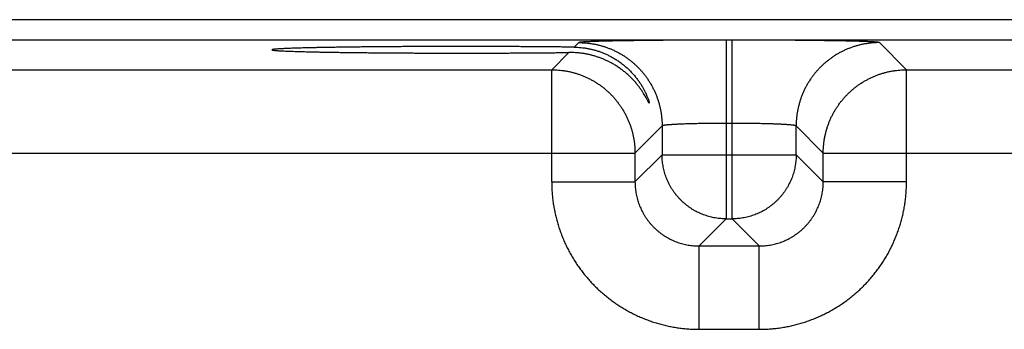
# Model space of a CAD drawing. Header units: inches. Extents: x 0 to 34, y 0 to 22.
# Tile 75 of 105: x 17.1 to 18, y 18.5 to 18.8. Entities that reach past the tile are written whole.
import ezdxf

# ---------------------------------------------------------------- set-up
doc = ezdxf.new("R2010")
doc.units = ezdxf.units.IN
doc.header["$LTSCALE"] = 1.87
doc.header["$MEASUREMENT"] = 0
doc.layers.get('0').update_dxf_attribs({"linetype": 'CONTINUOUS'})

msp = doc.modelspace()

# ---------------------------------------------------------------- linework, layer by layer
at = {"color": 7, "linetype": 'CONTINUOUS'}
for p, q in [((20.72891, 18.79293), (13.33862, 18.79293)), ((20.72891, 18.77392), (13.33862, 18.77392)), ((17.744, 18.77383), (17.73843, 18.77383)), ((17.73843, 18.77383), (17.73843, 18.60647)), ((17.744, 18.60647), (17.744, 18.77383)), ((17.60045, 18.77147), (17.59621, 18.76722)), ((17.90735, 18.7461), (17.88198, 18.77147)), ((17.59119, 18.76221), (17.57508, 18.7461)), ((16.97735, 18.7461), (17.57508, 18.7461)), ((17.57508, 18.64109), (17.57508, 18.7461)), ((17.90735, 18.7461), (18.50508, 18.7461)), ((17.90735, 18.64109), (17.90735, 18.7461)), ((17.67844, 18.69348), (17.65307, 18.66811)), ((17.67844, 18.69348), (17.67844, 18.66646)), ((17.744, 18.69585), (17.73843, 18.69585)), ((17.80399, 18.66646), (17.80399, 18.69348)), ((17.82936, 18.66811), (17.80399, 18.69348)), ((16.89936, 18.66811), (17.65307, 18.66811)), ((17.65307, 18.66811), (17.65307, 18.64109)), ((17.67844, 18.66646), (17.65307, 18.64109)), ((17.67844, 18.66646), (17.80399, 18.66646)), ((17.80399, 18.66646), (17.82936, 18.64109)), ((17.82936, 18.66811), (18.58307, 18.66811)), ((17.82936, 18.64109), (17.82936, 18.66811)), ((17.57508, 18.64109), (17.65307, 18.64109)), ((17.90735, 18.64109), (17.82936, 18.64109)), ((17.73843, 18.60647), (17.71306, 18.5811)), ((17.73843, 18.60647), (17.744, 18.60647)), ((17.744, 18.60647), (17.76937, 18.5811)), ((17.71306, 18.5811), (17.76937, 18.5811)), ((17.71306, 18.50311), (17.71306, 18.5811)), ((17.76937, 18.50311), (17.76937, 18.5811)), ((17.71306, 18.50311), (17.76937, 18.50311))]:
    msp.add_line(p, q, dxfattribs=at)
for points, knots in [([(17.73843, 18.77383), (17.73681, 18.77383), (17.73358, 18.77383), (17.72873, 18.77383), (17.72388, 18.77382), (17.71905, 18.77381), (17.71424, 18.7738), (17.70946, 18.77378), (17.70472, 18.77376), (17.70002, 18.77374), (17.69537, 18.77371), (17.69077, 18.77369), (17.68622, 18.77366), (17.68175, 18.77362), (17.67735, 18.77359), (17.67302, 18.77355), (17.66877, 18.7735), (17.66461, 18.77346), (17.66055, 18.77341), (17.65658, 18.77336), (17.65271, 18.77331), (17.64895, 18.77326), (17.64529, 18.7732), (17.64176, 18.77314), (17.63835, 18.77308), (17.63506, 18.77302), (17.6319, 18.77296), (17.62887, 18.77289), (17.62598, 18.77282), (17.62323, 18.77275), (17.62062, 18.77268), (17.61816, 18.77261), (17.61585, 18.77253), (17.6137, 18.77246), (17.61169, 18.77238), (17.60985, 18.7723), (17.60817, 18.77222), (17.60665, 18.77214), (17.60529, 18.77206), (17.6041, 18.77198), (17.60308, 18.7719), (17.60222, 18.77181), (17.60154, 18.77173), (17.60102, 18.77165), (17.60068, 18.77157), (17.6005, 18.77151), (17.60045, 18.77147)], [0, 0, 0, 0, 0.035155, 0.070332, 0.105465, 0.140486, 0.175331, 0.209946, 0.2443, 0.278364, 0.312092, 0.345431, 0.378331, 0.410756, 0.442665, 0.474023, 0.504795, 0.534941, 0.564421, 0.593196, 0.62123, 0.648493, 0.674951, 0.700568, 0.725307, 0.74914, 0.772045, 0.79399, 0.814946, 0.834883, 0.853777, 0.871611, 0.888361, 0.904004, 0.918516, 0.931885, 0.944098, 0.95514, 0.964991, 0.97364, 0.981076, 0.987296, 0.992293, 0.996066, 0.99862, 1, 1, 1, 1]), ([(17.88198, 18.77147), (17.88193, 18.77151), (17.88175, 18.77157), (17.88141, 18.77165), (17.8809, 18.77173), (17.88021, 18.77181), (17.87936, 18.7719), (17.87833, 18.77198), (17.87714, 18.77206), (17.87579, 18.77214), (17.87427, 18.77222), (17.87258, 18.7723), (17.87074, 18.77238), (17.86874, 18.77246), (17.86658, 18.77253), (17.86427, 18.77261), (17.86181, 18.77268), (17.8592, 18.77275), (17.85645, 18.77282), (17.85356, 18.77289), (17.85053, 18.77296), (17.84737, 18.77302), (17.84409, 18.77308), (17.84067, 18.77314), (17.83714, 18.7732), (17.83349, 18.77326), (17.82973, 18.77331), (17.82586, 18.77336), (17.82189, 18.77341), (17.81782, 18.77346), (17.81366, 18.7735), (17.80941, 18.77355), (17.80509, 18.77359), (17.80068, 18.77362), (17.79621, 18.77366), (17.79167, 18.77369), (17.78707, 18.77371), (17.78241, 18.77374), (17.77771, 18.77376), (17.77297, 18.77378), (17.76819, 18.7738), (17.76339, 18.77381), (17.75855, 18.77382), (17.75371, 18.77383), (17.74885, 18.77383), (17.74562, 18.77383), (17.744, 18.77383)], [0, 0, 0, 0, 0.00138, 0.003934, 0.007707, 0.012704, 0.018924, 0.02636, 0.035009, 0.04486, 0.055901, 0.068115, 0.081484, 0.095996, 0.111639, 0.128389, 0.146223, 0.165117, 0.185054, 0.20601, 0.227955, 0.250859, 0.274693, 0.299432, 0.325049, 0.351507, 0.37877, 0.406804, 0.435579, 0.465059, 0.495205, 0.525977, 0.557335, 0.589244, 0.621669, 0.654569, 0.687908, 0.721636, 0.7557, 0.790054, 0.824669, 0.859514, 0.894535, 0.929668, 0.964846, 1, 1, 1, 1]), ([(17.49022, 18.76784), (17.48826, 18.76784), (17.48436, 18.76784), (17.47851, 18.76783), (17.47268, 18.76782), (17.46686, 18.76781), (17.46107, 18.7678), (17.45531, 18.76778), (17.44959, 18.76776), (17.44392, 18.76773), (17.43829, 18.7677), (17.43272, 18.76767), (17.42722, 18.76764), (17.42178, 18.7676), (17.41642, 18.76756), (17.41114, 18.76751), (17.40594, 18.76747), (17.40084, 18.76742), (17.39584, 18.76736), (17.39093, 18.76731), (17.38614, 18.76725), (17.38146, 18.76719), (17.3769, 18.76712), (17.37246, 18.76706), (17.36815, 18.76699), (17.36398, 18.76692), (17.35994, 18.76684), (17.35605, 18.76677), (17.3523, 18.76669), (17.3487, 18.76661), (17.34526, 18.76653), (17.34198, 18.76644), (17.33886, 18.76635), (17.3359, 18.76627), (17.33311, 18.76618), (17.3305, 18.76609), (17.32806, 18.76599), (17.32579, 18.7659), (17.32371, 18.7658), (17.32181, 18.76571), (17.32009, 18.76561), (17.31856, 18.76551), (17.31721, 18.76541), (17.31606, 18.76531), (17.31509, 18.76522), (17.31433, 18.76512), (17.31373, 18.76503), (17.31337, 18.76491), (17.31311, 18.76486), (17.31309, 18.76476), (17.31309, 18.76475)], [0, 0, 0, 0, 0.033035, 0.06604, 0.098964, 0.131787, 0.164466, 0.196958, 0.229244, 0.261273, 0.293018, 0.324447, 0.355514, 0.386199, 0.416461, 0.446263, 0.475585, 0.50438, 0.532628, 0.560297, 0.587345, 0.61376, 0.6395, 0.66454, 0.688859, 0.712419, 0.735204, 0.757187, 0.778337, 0.798643, 0.818073, 0.836608, 0.854233, 0.87092, 0.886659, 0.901429, 0.915211, 0.927997, 0.939768, 0.950512, 0.960221, 0.96888, 0.976484, 0.983023, 0.988492, 0.992889, 0.996212, 0.998471, 0.999707, 1, 1, 1, 1]), ([(17.31309, 18.76475), (17.31309, 18.76473), (17.31311, 18.76463), (17.31337, 18.76458), (17.31373, 18.76447), (17.31433, 18.76438), (17.31509, 18.76428), (17.31606, 18.76418), (17.31721, 18.76408), (17.31856, 18.76398), (17.32009, 18.76388), (17.32181, 18.76379), (17.32371, 18.76369), (17.32579, 18.76359), (17.32806, 18.7635), (17.3305, 18.76341), (17.33311, 18.76332), (17.3359, 18.76323), (17.33886, 18.76314), (17.34198, 18.76305), (17.34526, 18.76297), (17.3487, 18.76289), (17.3523, 18.76281), (17.35605, 18.76273), (17.35994, 18.76265), (17.36398, 18.76258), (17.36815, 18.76251), (17.37246, 18.76244), (17.3769, 18.76237), (17.38146, 18.76231), (17.38614, 18.76224), (17.39093, 18.76219), (17.39584, 18.76213), (17.40084, 18.76208), (17.40594, 18.76203), (17.41114, 18.76198), (17.41642, 18.76194), (17.42178, 18.76189), (17.42722, 18.76186), (17.43272, 18.76182), (17.43829, 18.76179), (17.44392, 18.76176), (17.44959, 18.76174), (17.45531, 18.76171), (17.46107, 18.7617), (17.46686, 18.76168), (17.47268, 18.76167), (17.47851, 18.76166), (17.48436, 18.76166), (17.48826, 18.76165), (17.49022, 18.76165)], [0, 0, 0, 0, 0.000284, 0.001519, 0.003778, 0.007102, 0.011499, 0.016968, 0.023507, 0.031111, 0.03977, 0.049479, 0.060224, 0.071994, 0.084781, 0.098563, 0.113333, 0.129072, 0.145759, 0.163384, 0.18192, 0.201349, 0.221655, 0.242806, 0.264789, 0.287575, 0.311135, 0.335454, 0.360494, 0.386235, 0.412649, 0.439698, 0.467367, 0.495615, 0.52441, 0.553733, 0.583535, 0.613797, 0.644483, 0.67555, 0.706979, 0.738725, 0.770754, 0.80304, 0.835533, 0.868212, 0.901035, 0.933959, 0.966964, 1, 1, 1, 1]), ([(17.59621, 18.76722), (17.59468, 18.76724), (17.59157, 18.76728), (17.58686, 18.76734), (17.58205, 18.76739), (17.57715, 18.76744), (17.57216, 18.76749), (17.56708, 18.76753), (17.56193, 18.76757), (17.5567, 18.76761), (17.5514, 18.76765), (17.54604, 18.76768), (17.54062, 18.76771), (17.53515, 18.76774), (17.52964, 18.76776), (17.52408, 18.76778), (17.51849, 18.7678), (17.51287, 18.76781), (17.50723, 18.76783), (17.50157, 18.76783), (17.49589, 18.76784), (17.49211, 18.76784), (17.49022, 18.76784)], [0, 0, 0, 0, 0.043456, 0.087901, 0.133274, 0.179548, 0.226659, 0.274566, 0.323224, 0.372567, 0.422565, 0.473151, 0.524279, 0.575902, 0.627949, 0.680391, 0.733154, 0.786192, 0.839456, 0.892873, 0.946413, 1, 1, 1, 1]), ([(17.59621, 18.76722), (17.59721, 18.76721), (17.59922, 18.76714), (17.60225, 18.76692), (17.60529, 18.76657), (17.60835, 18.76609), (17.61142, 18.76548), (17.6145, 18.76473), (17.61758, 18.76384), (17.62066, 18.7628), (17.62373, 18.76162), (17.62678, 18.76028), (17.62981, 18.75879), (17.63281, 18.75714), (17.63577, 18.75533), (17.63868, 18.75336), (17.64152, 18.75124), (17.64428, 18.74896), (17.64696, 18.74653), (17.64952, 18.74397), (17.65196, 18.74129), (17.65424, 18.73853), (17.65635, 18.73572), (17.65826, 18.73292), (17.65993, 18.73022), (17.66136, 18.72768), (17.66254, 18.72537), (17.66351, 18.72333), (17.66428, 18.72156), (17.66489, 18.72006), (17.66537, 18.71879), (17.66573, 18.71773), (17.66601, 18.71687), (17.66621, 18.71618), (17.66635, 18.71565), (17.66645, 18.71524), (17.66647, 18.715), (17.66649, 18.71487), (17.66649, 18.71485)], [0, 0, 0, 0, 0.03202, 0.064354, 0.097015, 0.130025, 0.163404, 0.19719, 0.23139, 0.266006, 0.301086, 0.33664, 0.372652, 0.409141, 0.446109, 0.483522, 0.521369, 0.559597, 0.598118, 0.636828, 0.675523, 0.713954, 0.751629, 0.787897, 0.822085, 0.85339, 0.881108, 0.905071, 0.925534, 0.942785, 0.957142, 0.968931, 0.978468, 0.98605, 0.991921, 0.996273, 0.999231, 1, 1, 1, 1]), ([(17.60045, 18.77147), (17.6015, 18.77147), (17.60359, 18.77142), (17.60673, 18.77123), (17.60985, 18.77092), (17.61296, 18.77047), (17.61605, 18.76991), (17.61912, 18.76922), (17.62215, 18.7684), (17.62515, 18.76747), (17.62811, 18.76641), (17.63103, 18.76524), (17.63389, 18.76395), (17.6367, 18.76254), (17.63945, 18.76103), (17.64214, 18.7594), (17.64476, 18.75767), (17.64731, 18.75583), (17.64978, 18.7539), (17.65218, 18.75186), (17.65448, 18.74973), (17.65671, 18.74751), (17.65884, 18.7452), (17.66087, 18.74281), (17.66281, 18.74033), (17.66465, 18.73779), (17.66638, 18.73516), (17.668, 18.73248), (17.66952, 18.72972), (17.67092, 18.72691), (17.67221, 18.72405), (17.67339, 18.72114), (17.67444, 18.71818), (17.67538, 18.71518), (17.67619, 18.71214), (17.67688, 18.70908), (17.67745, 18.70599), (17.67789, 18.70288), (17.67821, 18.69975), (17.6784, 18.69662), (17.67844, 18.69453), (17.67844, 18.69348)], [0, 0, 0, 0, 0.025639, 0.051278, 0.076917, 0.102557, 0.128197, 0.153837, 0.179478, 0.205119, 0.23076, 0.256401, 0.282043, 0.307684, 0.333326, 0.358968, 0.38461, 0.410253, 0.435895, 0.461538, 0.48718, 0.512822, 0.538465, 0.564107, 0.58975, 0.615392, 0.641034, 0.666676, 0.692318, 0.717959, 0.743601, 0.769242, 0.794883, 0.820523, 0.846164, 0.871804, 0.897444, 0.923083, 0.948722, 0.974361, 1, 1, 1, 1]), ([(17.88198, 18.77147), (17.88093, 18.77147), (17.87884, 18.77142), (17.8757, 18.77123), (17.87258, 18.77092), (17.86947, 18.77047), (17.86638, 18.76991), (17.86331, 18.76922), (17.86028, 18.7684), (17.85728, 18.76747), (17.85432, 18.76641), (17.85141, 18.76524), (17.84854, 18.76395), (17.84573, 18.76254), (17.84298, 18.76103), (17.84029, 18.7594), (17.83767, 18.75767), (17.83512, 18.75583), (17.83265, 18.7539), (17.83026, 18.75186), (17.82795, 18.74973), (17.82573, 18.74751), (17.8236, 18.7452), (17.82156, 18.74281), (17.81962, 18.74033), (17.81779, 18.73779), (17.81605, 18.73516), (17.81443, 18.73248), (17.81291, 18.72972), (17.81151, 18.72691), (17.81022, 18.72405), (17.80905, 18.72114), (17.80799, 18.71818), (17.80706, 18.71518), (17.80624, 18.71214), (17.80555, 18.70908), (17.80498, 18.70599), (17.80454, 18.70288), (17.80422, 18.69975), (17.80403, 18.69662), (17.80399, 18.69453), (17.80399, 18.69348)], [0, 0, 0, 0, 0.025639, 0.051278, 0.076917, 0.102557, 0.128197, 0.153837, 0.179478, 0.205119, 0.23076, 0.256401, 0.282043, 0.307684, 0.333326, 0.358968, 0.38461, 0.410253, 0.435895, 0.461538, 0.48718, 0.512822, 0.538465, 0.564107, 0.58975, 0.615392, 0.641034, 0.666676, 0.692318, 0.717959, 0.743601, 0.769242, 0.794883, 0.820523, 0.846164, 0.871804, 0.897444, 0.923083, 0.948722, 0.974361, 1, 1, 1, 1]), ([(17.49022, 18.76165), (17.4921, 18.76165), (17.49587, 18.76166), (17.50151, 18.76166), (17.50715, 18.76167), (17.51277, 18.76168), (17.51836, 18.76169), (17.52393, 18.76171), (17.52946, 18.76173), (17.53495, 18.76175), (17.5404, 18.76178), (17.54579, 18.76181), (17.55113, 18.76184), (17.55641, 18.76188), (17.56161, 18.76192), (17.56675, 18.76196), (17.57181, 18.762), (17.57678, 18.76205), (17.58167, 18.7621), (17.58646, 18.76215), (17.58963, 18.76219), (17.59119, 18.76221)], [0, 0, 0, 0, 0.05599, 0.111928, 0.167742, 0.223397, 0.278814, 0.333954, 0.388753, 0.443152, 0.497107, 0.550546, 0.603434, 0.6557, 0.707302, 0.758186, 0.808291, 0.857581, 0.905989, 0.953482, 1, 1, 1, 1]), ([(17.66649, 18.71485), (17.6665, 18.71482), (17.66649, 18.71477), (17.66641, 18.71469), (17.66629, 18.71484), (17.66616, 18.715), (17.66597, 18.71533), (17.66572, 18.71576), (17.6654, 18.71635), (17.665, 18.7171), (17.66451, 18.71802), (17.6639, 18.71915), (17.66316, 18.72049), (17.66224, 18.72209), (17.66112, 18.72394), (17.65976, 18.72604), (17.65817, 18.72836), (17.65632, 18.73084), (17.65425, 18.73341), (17.65197, 18.73601), (17.64951, 18.73857), (17.6469, 18.74106), (17.64417, 18.74344), (17.64134, 18.7457), (17.63842, 18.74781), (17.63542, 18.74979), (17.63237, 18.75161), (17.62927, 18.75329), (17.62613, 18.75481), (17.62297, 18.75618), (17.61978, 18.75741), (17.61658, 18.75849), (17.61337, 18.75942), (17.61017, 18.76022), (17.60697, 18.76088), (17.60378, 18.7614), (17.6006, 18.76179), (17.59745, 18.76206), (17.59431, 18.7622), (17.59223, 18.76222), (17.59119, 18.76221)], [0, 0, 0, 0, 0.000909, 0.001628, 0.002884, 0.005357, 0.009193, 0.014531, 0.021541, 0.030443, 0.041486, 0.054957, 0.071205, 0.090598, 0.113516, 0.140181, 0.170281, 0.203293, 0.238629, 0.275609, 0.313506, 0.35185, 0.390382, 0.428883, 0.467238, 0.505342, 0.543129, 0.580574, 0.617631, 0.654294, 0.69057, 0.726435, 0.761888, 0.796971, 0.831677, 0.866004, 0.899985, 0.933634, 0.96697, 1, 1, 1, 1]), ([(17.57508, 18.7461), (17.57613, 18.7461), (17.57823, 18.74605), (17.58136, 18.74586), (17.58449, 18.74555), (17.5876, 18.74511), (17.59069, 18.74454), (17.59375, 18.74385), (17.59678, 18.74303), (17.59978, 18.7421), (17.60274, 18.74104), (17.60566, 18.73987), (17.60852, 18.73858), (17.61133, 18.73717), (17.61408, 18.73566), (17.61677, 18.73403), (17.61939, 18.7323), (17.62194, 18.73046), (17.62441, 18.72853), (17.62681, 18.72649), (17.62912, 18.72436), (17.63134, 18.72214), (17.63347, 18.71983), (17.6355, 18.71744), (17.63744, 18.71496), (17.63928, 18.71241), (17.64101, 18.70979), (17.64264, 18.7071), (17.64415, 18.70435), (17.64556, 18.70154), (17.64685, 18.69868), (17.64802, 18.69576), (17.64907, 18.6928), (17.65001, 18.6898), (17.65082, 18.68677), (17.65151, 18.68371), (17.65208, 18.68062), (17.65252, 18.67751), (17.65284, 18.67438), (17.65303, 18.67125), (17.65307, 18.66916), (17.65307, 18.66811)], [0, 0, 0, 0, 0.02564, 0.05128, 0.076921, 0.102562, 0.128203, 0.153844, 0.179486, 0.205128, 0.23077, 0.256413, 0.282055, 0.307698, 0.333341, 0.358984, 0.384628, 0.410271, 0.435915, 0.461558, 0.487202, 0.512845, 0.538489, 0.564132, 0.589776, 0.615419, 0.641062, 0.666705, 0.692348, 0.71799, 0.743634, 0.769276, 0.794917, 0.820558, 0.846199, 0.871842, 0.897484, 0.923122, 0.948753, 0.974378, 1, 1, 1, 1]), ([(17.82936, 18.66811), (17.82936, 18.66916), (17.8294, 18.67125), (17.82959, 18.67439), (17.82991, 18.67751), (17.83035, 18.68062), (17.83092, 18.68371), (17.83161, 18.68678), (17.83242, 18.68981), (17.83336, 18.69281), (17.83442, 18.69577), (17.83559, 18.69868), (17.83688, 18.70155), (17.83828, 18.70436), (17.8398, 18.70711), (17.84143, 18.7098), (17.84316, 18.71242), (17.84499, 18.71497), (17.84693, 18.71744), (17.84897, 18.71983), (17.8511, 18.72214), (17.85332, 18.72436), (17.85563, 18.72649), (17.85802, 18.72853), (17.8605, 18.73047), (17.86304, 18.7323), (17.86567, 18.73404), (17.86835, 18.73566), (17.87111, 18.73718), (17.87392, 18.73858), (17.87678, 18.73987), (17.8797, 18.74104), (17.88265, 18.7421), (17.88565, 18.74303), (17.88869, 18.74385), (17.89175, 18.74454), (17.89484, 18.74511), (17.89795, 18.74555), (17.90108, 18.74586), (17.90421, 18.74605), (17.9063, 18.7461), (17.90735, 18.7461)], [0, 0, 0, 0, 0.02564, 0.05128, 0.076921, 0.102562, 0.128203, 0.153844, 0.179486, 0.205128, 0.23077, 0.256413, 0.282055, 0.307698, 0.333341, 0.358984, 0.384628, 0.410271, 0.435915, 0.461558, 0.487202, 0.512845, 0.538489, 0.564132, 0.589776, 0.615419, 0.641062, 0.666705, 0.692348, 0.71799, 0.743634, 0.769276, 0.794917, 0.820558, 0.846199, 0.871842, 0.897484, 0.923122, 0.948753, 0.974378, 1, 1, 1, 1]), ([(17.73843, 18.69585), (17.73757, 18.69585), (17.73585, 18.69584), (17.73327, 18.69584), (17.7307, 18.69583), (17.72814, 18.69581), (17.7256, 18.69579), (17.72308, 18.69577), (17.7206, 18.69574), (17.71815, 18.6957), (17.71574, 18.69567), (17.71337, 18.69563), (17.71104, 18.69558), (17.70877, 18.69553), (17.70655, 18.69548), (17.70439, 18.69542), (17.70229, 18.69536), (17.70026, 18.6953), (17.6983, 18.69523), (17.69642, 18.69516), (17.69461, 18.69508), (17.69289, 18.69501), (17.69125, 18.69493), (17.68969, 18.69484), (17.68823, 18.69476), (17.68686, 18.69467), (17.68559, 18.69458), (17.68442, 18.69449), (17.68334, 18.69439), (17.68237, 18.6943), (17.68151, 18.6942), (17.68075, 18.6941), (17.68009, 18.694), (17.67955, 18.6939), (17.67911, 18.6938), (17.67879, 18.6937), (17.67857, 18.69361), (17.67846, 18.69352), (17.67844, 18.69348)], [0, 0, 0, 0, 0.042991, 0.085924, 0.128707, 0.171258, 0.21349, 0.255321, 0.296667, 0.337447, 0.377581, 0.417004, 0.455656, 0.493477, 0.530407, 0.56637, 0.601289, 0.635089, 0.667703, 0.699071, 0.72914, 0.757856, 0.785171, 0.81103, 0.835387, 0.858194, 0.87941, 0.898996, 0.916917, 0.933141, 0.947642, 0.960394, 0.971379, 0.980583, 0.988005, 0.993656, 0.997589, 1, 1, 1, 1]), ([(17.80399, 18.69348), (17.80397, 18.69352), (17.80387, 18.69361), (17.80365, 18.6937), (17.80332, 18.6938), (17.80288, 18.6939), (17.80234, 18.694), (17.80169, 18.6941), (17.80093, 18.6942), (17.80006, 18.6943), (17.79909, 18.69439), (17.79802, 18.69449), (17.79684, 18.69458), (17.79557, 18.69467), (17.7942, 18.69476), (17.79274, 18.69484), (17.79119, 18.69493), (17.78955, 18.69501), (17.78782, 18.69508), (17.78602, 18.69516), (17.78413, 18.69523), (17.78217, 18.6953), (17.78014, 18.69536), (17.77804, 18.69542), (17.77588, 18.69548), (17.77366, 18.69553), (17.77139, 18.69558), (17.76907, 18.69563), (17.7667, 18.69567), (17.76428, 18.6957), (17.76183, 18.69574), (17.75935, 18.69577), (17.75683, 18.69579), (17.7543, 18.69581), (17.75174, 18.69583), (17.74917, 18.69584), (17.74658, 18.69584), (17.74486, 18.69585), (17.744, 18.69585)], [0, 0, 0, 0, 0.002411, 0.006344, 0.011995, 0.019417, 0.028621, 0.039606, 0.052358, 0.066859, 0.083083, 0.101004, 0.12059, 0.141806, 0.164613, 0.18897, 0.214829, 0.242144, 0.27086, 0.300929, 0.332297, 0.364911, 0.398711, 0.43363, 0.469593, 0.506523, 0.544344, 0.582996, 0.622419, 0.662553, 0.703333, 0.744679, 0.78651, 0.828742, 0.871293, 0.914076, 0.957009, 1, 1, 1, 1]), ([(17.73843, 18.60647), (17.73758, 18.60647), (17.73589, 18.6065), (17.73335, 18.60667), (17.73082, 18.60694), (17.7283, 18.60731), (17.7258, 18.6078), (17.72332, 18.60839), (17.72087, 18.60908), (17.71845, 18.60988), (17.71607, 18.61078), (17.71372, 18.61178), (17.71142, 18.61288), (17.70917, 18.61407), (17.70698, 18.61536), (17.70484, 18.61674), (17.70276, 18.61822), (17.70074, 18.61977), (17.69879, 18.62142), (17.69692, 18.62314), (17.69512, 18.62494), (17.69339, 18.62682), (17.69175, 18.62876), (17.69019, 18.63078), (17.68872, 18.63286), (17.68734, 18.635), (17.68605, 18.6372), (17.68486, 18.63945), (17.68376, 18.64174), (17.68276, 18.64409), (17.68186, 18.64647), (17.68106, 18.64889), (17.68036, 18.65134), (17.67977, 18.65382), (17.67929, 18.65632), (17.67891, 18.65884), (17.67864, 18.66137), (17.67848, 18.66391), (17.67844, 18.66561), (17.67844, 18.66646)], [0, 0, 0, 0, 0.027007, 0.054018, 0.081035, 0.10806, 0.135089, 0.162117, 0.189144, 0.216171, 0.243199, 0.270228, 0.297257, 0.324285, 0.351314, 0.378343, 0.405373, 0.432403, 0.459432, 0.486462, 0.513491, 0.540521, 0.567551, 0.59458, 0.62161, 0.648639, 0.675669, 0.702698, 0.729727, 0.756755, 0.783784, 0.810812, 0.83784, 0.864867, 0.891894, 0.918921, 0.945948, 0.972974, 1, 1, 1, 1]), ([(17.80399, 18.66646), (17.80399, 18.66561), (17.80395, 18.66391), (17.80379, 18.66137), (17.80352, 18.65884), (17.80314, 18.65632), (17.80266, 18.65382), (17.80207, 18.65134), (17.80138, 18.64889), (17.80058, 18.64647), (17.79968, 18.64409), (17.79868, 18.64175), (17.79758, 18.63945), (17.79638, 18.6372), (17.79509, 18.635), (17.79371, 18.63286), (17.79224, 18.63078), (17.79068, 18.62877), (17.78904, 18.62682), (17.78732, 18.62494), (17.78552, 18.62314), (17.78364, 18.62142), (17.78169, 18.61978), (17.77968, 18.61822), (17.7776, 18.61675), (17.77546, 18.61537), (17.77326, 18.61408), (17.77101, 18.61288), (17.76871, 18.61178), (17.76637, 18.61078), (17.76399, 18.60988), (17.76157, 18.60908), (17.75912, 18.60839), (17.75664, 18.6078), (17.75414, 18.60731), (17.75162, 18.60694), (17.74909, 18.60667), (17.74655, 18.6065), (17.74485, 18.60647), (17.744, 18.60647)], [0, 0, 0, 0, 0.027007, 0.054018, 0.081035, 0.10806, 0.135089, 0.162117, 0.189144, 0.216171, 0.243199, 0.270228, 0.297257, 0.324285, 0.351314, 0.378343, 0.405373, 0.432403, 0.459432, 0.486462, 0.513491, 0.540521, 0.567551, 0.59458, 0.62161, 0.648639, 0.675669, 0.702698, 0.729727, 0.756755, 0.783784, 0.810812, 0.83784, 0.864867, 0.891894, 0.918921, 0.945948, 0.972974, 1, 1, 1, 1]), ([(17.57508, 18.64109), (17.57508, 18.63949), (17.57514, 18.63628), (17.57539, 18.63147), (17.57581, 18.62667), (17.5764, 18.62189), (17.57715, 18.61713), (17.57807, 18.6124), (17.57915, 18.6077), (17.5804, 18.60305), (17.58181, 18.59844), (17.58338, 18.59388), (17.58511, 18.58938), (17.58699, 18.58495), (17.58902, 18.58058), (17.59121, 18.57629), (17.59355, 18.57208), (17.59603, 18.56795), (17.59865, 18.56391), (17.60142, 18.55996), (17.60432, 18.55611), (17.60735, 18.55237), (17.61051, 18.54873), (17.6138, 18.54521), (17.6172, 18.5418), (17.62073, 18.53852), (17.62436, 18.53536), (17.62811, 18.53233), (17.63195, 18.52943), (17.6359, 18.52666), (17.63994, 18.52404), (17.64407, 18.52156), (17.64829, 18.51923), (17.65258, 18.51704), (17.65695, 18.515), (17.66138, 18.51312), (17.66588, 18.5114), (17.67044, 18.50983), (17.67505, 18.50842), (17.6797, 18.50717), (17.68439, 18.50609), (17.68912, 18.50517), (17.69388, 18.50442), (17.69866, 18.50383), (17.70346, 18.50342), (17.70826, 18.50317), (17.71146, 18.50311), (17.71306, 18.50311)], [0, 0, 0, 0, 0.022192, 0.044405, 0.066631, 0.088863, 0.111094, 0.13332, 0.155546, 0.177778, 0.200015, 0.222249, 0.244474, 0.266695, 0.288918, 0.311146, 0.333373, 0.355597, 0.37782, 0.400045, 0.422273, 0.4445, 0.466723, 0.488945, 0.511169, 0.533395, 0.555622, 0.577846, 0.60007, 0.622294, 0.64452, 0.666745, 0.688968, 0.71119, 0.733412, 0.755636, 0.777865, 0.8001, 0.822334, 0.84456, 0.866778, 0.888997, 0.911225, 0.933452, 0.955667, 0.977854, 1, 1, 1, 1]), ([(17.65307, 18.64109), (17.65307, 18.64024), (17.65311, 18.63854), (17.65327, 18.63599), (17.65354, 18.63346), (17.65391, 18.63094), (17.6544, 18.62843), (17.65499, 18.62595), (17.65568, 18.6235), (17.65648, 18.62108), (17.65738, 18.6187), (17.65838, 18.61635), (17.65948, 18.61405), (17.66067, 18.6118), (17.66196, 18.60961), (17.66334, 18.60747), (17.66481, 18.60539), (17.66637, 18.60337), (17.66801, 18.60142), (17.66974, 18.59955), (17.67154, 18.59775), (17.67342, 18.59602), (17.67536, 18.59438), (17.67738, 18.59283), (17.67946, 18.59136), (17.6816, 18.58998), (17.68379, 18.58869), (17.68604, 18.58749), (17.68834, 18.5864), (17.69068, 18.5854), (17.69306, 18.5845), (17.69548, 18.5837), (17.69793, 18.58301), (17.70041, 18.58242), (17.70291, 18.58194), (17.70543, 18.58156), (17.70797, 18.58129), (17.71051, 18.58113), (17.71221, 18.5811), (17.71306, 18.5811)], [0, 0, 0, 0, 0.027051, 0.054101, 0.081149, 0.108195, 0.135239, 0.162281, 0.189322, 0.216358, 0.243391, 0.27042, 0.297447, 0.324472, 0.351495, 0.378515, 0.405526, 0.432536, 0.45956, 0.486597, 0.513639, 0.540672, 0.567687, 0.594686, 0.621687, 0.648698, 0.675707, 0.702709, 0.729711, 0.756718, 0.783728, 0.810743, 0.83776, 0.864778, 0.8918, 0.918831, 0.945872, 0.972929, 1, 1, 1, 1]), ([(17.76937, 18.50311), (17.77097, 18.50311), (17.77418, 18.50317), (17.77899, 18.50342), (17.78379, 18.50384), (17.78857, 18.50442), (17.79333, 18.50518), (17.79806, 18.5061), (17.80276, 18.50718), (17.80741, 18.50843), (17.81202, 18.50984), (17.81658, 18.51141), (17.82107, 18.51313), (17.82551, 18.51501), (17.82988, 18.51705), (17.83417, 18.51924), (17.83838, 18.52157), (17.84251, 18.52405), (17.84655, 18.52668), (17.8505, 18.52944), (17.85435, 18.53234), (17.85809, 18.53537), (17.86173, 18.53853), (17.86525, 18.54182), (17.86865, 18.54523), (17.87194, 18.54875), (17.8751, 18.55239), (17.87813, 18.55613), (17.88103, 18.55998), (17.88379, 18.56393), (17.88642, 18.56797), (17.8889, 18.5721), (17.89123, 18.57631), (17.89342, 18.5806), (17.89545, 18.58497), (17.89734, 18.58941), (17.89906, 18.5939), (17.90063, 18.59846), (17.90204, 18.60307), (17.90328, 18.60772), (17.90437, 18.61242), (17.90528, 18.61715), (17.90604, 18.62191), (17.90662, 18.62669), (17.90704, 18.63148), (17.90729, 18.63629), (17.90735, 18.63949), (17.90735, 18.64109)], [0, 0, 0, 0, 0.022192, 0.044405, 0.066631, 0.088863, 0.111094, 0.13332, 0.155546, 0.177778, 0.200015, 0.222249, 0.244474, 0.266695, 0.288918, 0.311146, 0.333373, 0.355597, 0.37782, 0.400045, 0.422273, 0.4445, 0.466723, 0.488945, 0.511169, 0.533395, 0.555622, 0.577846, 0.60007, 0.622294, 0.64452, 0.666745, 0.688968, 0.71119, 0.733412, 0.755636, 0.777865, 0.8001, 0.822334, 0.84456, 0.866778, 0.888997, 0.911225, 0.933452, 0.955667, 0.977854, 1, 1, 1, 1]), ([(17.76937, 18.5811), (17.77022, 18.5811), (17.77192, 18.58113), (17.77446, 18.58129), (17.777, 18.58156), (17.77952, 18.58194), (17.78202, 18.58242), (17.7845, 18.58301), (17.78696, 18.58371), (17.78938, 18.5845), (17.79176, 18.5854), (17.79411, 18.5864), (17.7964, 18.5875), (17.79866, 18.5887), (17.80085, 18.58999), (17.80299, 18.59137), (17.80507, 18.59284), (17.80709, 18.59439), (17.80903, 18.59604), (17.81091, 18.59776), (17.81271, 18.59956), (17.81444, 18.60144), (17.81608, 18.60339), (17.81763, 18.6054), (17.8191, 18.60748), (17.82048, 18.60962), (17.82177, 18.61182), (17.82296, 18.61407), (17.82406, 18.61636), (17.82506, 18.61871), (17.82596, 18.62109), (17.82675, 18.62351), (17.82745, 18.62596), (17.82803, 18.62844), (17.82852, 18.63094), (17.82889, 18.63346), (17.82916, 18.63599), (17.82933, 18.63854), (17.82936, 18.64024), (17.82936, 18.64109)], [0, 0, 0, 0, 0.027051, 0.054101, 0.081149, 0.108195, 0.135239, 0.162281, 0.189322, 0.216358, 0.243391, 0.27042, 0.297447, 0.324472, 0.351495, 0.378515, 0.405526, 0.432536, 0.45956, 0.486597, 0.513639, 0.540672, 0.567687, 0.594686, 0.621687, 0.648698, 0.675707, 0.702709, 0.729711, 0.756718, 0.783728, 0.810743, 0.83776, 0.864778, 0.8918, 0.918831, 0.945872, 0.972929, 1, 1, 1, 1])]:
    msp.add_open_spline(points, degree=3, knots=knots, dxfattribs=at)

doc.saveas('drawing.dxf')
